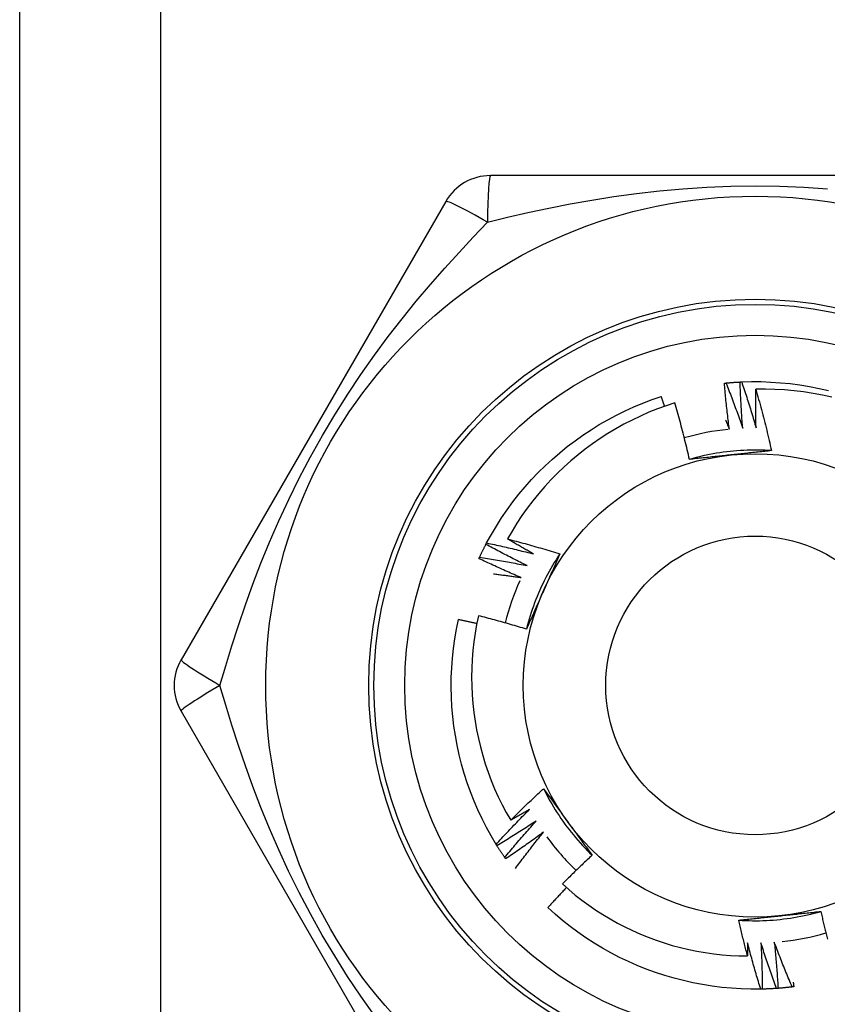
# Model space of a CAD drawing. Header units: inches. Extents: x 6 to 188, y 10 to 101.
# Tile 34 of 140: x 8.753 to 9.062, y 49.755 to 50.132. Entities that reach past the tile are written whole.
import ezdxf

# ---------------------------------------------------------------- set-up
doc = ezdxf.new("R2010")
doc.units = ezdxf.units.IN
doc.header["$MEASUREMENT"] = 0
doc.layers.add('Visible Edges(ANSI)', color=7, linetype='Continuous', lineweight=25)
doc.layers.add('Visible Tangent Edges(ANSI)', color=7, linetype='Continuous', lineweight=25)

msp = doc.modelspace()

# ---------------------------------------------------------------- linework, layer by layer
at = {"layer": 'Visible Edges(ANSI)'}
for p, q in [((8.75345, 27.40479), (8.75345, 72.34967)), ((9.1356, 50.07211), (8.9333, 50.07211)), ((8.91625, 50.06227), (8.8151, 49.88707)), ((8.93158, 49.93115), (8.93186, 49.93168)), ((8.8151, 49.86739), (8.91625, 49.69219)), ((8.93579, 49.81596), (8.93547, 49.81647)), ((8.9391, 49.81092), (8.93876, 49.81141)), ((9.03718, 49.76112), (9.03657, 49.76111))]:
    msp.add_line(p, q, dxfattribs=at)
at = {"layer": 'Visible Edges(ANSI)', "flags": 128}
for points in [[(9.02269, 49.99278), (9.02272, 49.99278), (9.02274, 49.99278), (9.02277, 49.99278), (9.02279, 49.99279), (9.02282, 49.99279), (9.02284, 49.99279), (9.02287, 49.99279), (9.02289, 49.9928), (9.02292, 49.9928), (9.02294, 49.9928), (9.02297, 49.9928), (9.02299, 49.99281), (9.02302, 49.99281), (9.02304, 49.99281), (9.02307, 49.99281), (9.02309, 49.99282), (9.02312, 49.99282), (9.02314, 49.99282), (9.02317, 49.99282), (9.02319, 49.99283), (9.02322, 49.99283), (9.02324, 49.99283), (9.02327, 49.99283), (9.02329, 49.99284)], [(9.02459, 49.97516), (9.0245, 49.97589), (9.0244, 49.97663), (9.02431, 49.97736), (9.02422, 49.97809), (9.02413, 49.97882), (9.02404, 49.97956), (9.02395, 49.98029), (9.02387, 49.98102), (9.02378, 49.98175), (9.0237, 49.98249), (9.02362, 49.98322), (9.02354, 49.98396), (9.02346, 49.98469), (9.02338, 49.98542), (9.02331, 49.98616), (9.02323, 49.98689), (9.02316, 49.98763), (9.02309, 49.98836), (9.02302, 49.9891), (9.02295, 49.98983), (9.02289, 49.99057), (9.02282, 49.9913), (9.02276, 49.99204), (9.02269, 49.99278)], [(9.02329, 49.99284), (9.02352, 49.99286), (9.02374, 49.99288), (9.02397, 49.9929), (9.02419, 49.99292), (9.02442, 49.99294), (9.02465, 49.99296), (9.02487, 49.99298), (9.0251, 49.99299), (9.02532, 49.99301), (9.02555, 49.99303), (9.02577, 49.99305), (9.026, 49.99306), (9.02622, 49.99308), (9.02645, 49.9931), (9.02667, 49.99311), (9.0269, 49.99313), (9.02713, 49.99314), (9.02735, 49.99316), (9.02758, 49.99317), (9.0278, 49.99318), (9.02803, 49.99319), (9.02825, 49.99321), (9.02848, 49.99322), (9.02871, 49.99323)], [(9.02329, 49.99284), (9.02358, 49.99212), (9.02386, 49.99141), (9.02414, 49.99069), (9.02442, 49.98998), (9.02469, 49.98926), (9.02497, 49.98854), (9.02524, 49.98782), (9.02551, 49.98711), (9.02579, 49.98639), (9.02606, 49.98567), (9.02632, 49.98495), (9.02659, 49.98423), (9.02686, 49.98351), (9.02712, 49.98279), (9.02739, 49.98206), (9.02765, 49.98134), (9.02791, 49.98062), (9.02817, 49.9799), (9.02842, 49.97917), (9.02868, 49.97845), (9.02893, 49.97772), (9.02919, 49.977), (9.02944, 49.97627), (9.02969, 49.97554)], [(9.02871, 49.99323), (9.02873, 49.99323), (9.02876, 49.99323), (9.02878, 49.99323), (9.02881, 49.99323), (9.02883, 49.99324), (9.02886, 49.99324), (9.02888, 49.99324), (9.02891, 49.99324), (9.02893, 49.99324), (9.02896, 49.99324), (9.02898, 49.99324), (9.02901, 49.99324), (9.02903, 49.99325), (9.02906, 49.99325), (9.02908, 49.99325), (9.02911, 49.99325), (9.02913, 49.99325), (9.02916, 49.99325), (9.02918, 49.99325), (9.02921, 49.99325), (9.02923, 49.99325), (9.02926, 49.99326), (9.02928, 49.99326), (9.02931, 49.99326)], [(9.02969, 49.97554), (9.02963, 49.97628), (9.02958, 49.97701), (9.02952, 49.97775), (9.02947, 49.97849), (9.02942, 49.97922), (9.02937, 49.97996), (9.02932, 49.98069), (9.02927, 49.98143), (9.02922, 49.98217), (9.02918, 49.9829), (9.02914, 49.98364), (9.02909, 49.98438), (9.02905, 49.98511), (9.02902, 49.98585), (9.02898, 49.98659), (9.02894, 49.98733), (9.02891, 49.98806), (9.02887, 49.9888), (9.02884, 49.98954), (9.02881, 49.99028), (9.02878, 49.99102), (9.02876, 49.99175), (9.02873, 49.99249), (9.02871, 49.99323)], [(9.02931, 49.99326), (9.03303, 49.99336), (9.03675, 49.99335), (9.04047, 49.99322), (9.04418, 49.99296), (9.04788, 49.99259), (9.05157, 49.9921), (9.05524, 49.9915), (9.05889, 49.99077), (9.06251, 49.98993)], [(9.02931, 49.99326), (9.02955, 49.99253), (9.0298, 49.9918), (9.03004, 49.99107), (9.03028, 49.99034), (9.03052, 49.98961), (9.03076, 49.98888), (9.03099, 49.98815), (9.03123, 49.98742), (9.03146, 49.98669), (9.0317, 49.98596), (9.03193, 49.98523), (9.03216, 49.98449), (9.03238, 49.98376), (9.03261, 49.98302), (9.03284, 49.98229), (9.03306, 49.98155), (9.03328, 49.98082), (9.0335, 49.98008), (9.03372, 49.97935), (9.03394, 49.97861), (9.03416, 49.97787), (9.03437, 49.97713), (9.03459, 49.9764), (9.0348, 49.97566)], [(8.93186, 49.93168), (8.93366, 49.93494), (8.93556, 49.93814), (8.93756, 49.94128), (8.93966, 49.94435), (8.94186, 49.94735), (8.94415, 49.95028), (8.94654, 49.95313), (8.94901, 49.95591), (8.95158, 49.9586), (8.95423, 49.96121), (8.95696, 49.96374), (8.95977, 49.96618), (8.96266, 49.96852), (8.96562, 49.97078), (8.96865, 49.97293), (8.97175, 49.97499), (8.97491, 49.97695), (8.97813, 49.97881), (8.98142, 49.98056), (8.98475, 49.9822), (8.98814, 49.98374), (8.99157, 49.98517), (8.99505, 49.98649), (8.99857, 49.98769)], [(8.99983, 49.98397), (8.99978, 49.98412), (8.99973, 49.98428), (8.99968, 49.98443), (8.99963, 49.98459), (8.99957, 49.98474), (8.99952, 49.9849), (8.99947, 49.98505), (8.99942, 49.98521), (8.99936, 49.98536), (8.99931, 49.98552), (8.99926, 49.98568), (8.99921, 49.98583), (8.99915, 49.98599), (8.9991, 49.98614), (8.99905, 49.9863), (8.999, 49.98645), (8.99894, 49.98661), (8.99889, 49.98676), (8.99884, 49.98692), (8.99878, 49.98707), (8.99873, 49.98723), (8.99868, 49.98738), (8.99863, 49.98754), (8.99857, 49.98769)], [(9.0348, 49.97566), (9.03478, 49.97627), (9.03477, 49.97689), (9.03475, 49.9775), (9.03474, 49.97812), (9.03473, 49.97873), (9.03472, 49.97935), (9.03471, 49.97996), (9.0347, 49.98058), (9.03469, 49.98119), (9.03468, 49.98181), (9.03468, 49.98242), (9.03467, 49.98304), (9.03467, 49.98366), (9.03466, 49.98427), (9.03466, 49.98489), (9.03466, 49.9855), (9.03466, 49.98612), (9.03466, 49.98673), (9.03466, 49.98735), (9.03467, 49.98796), (9.03467, 49.98858), (9.03468, 49.9892), (9.03468, 49.98981), (9.03469, 49.99043)], [(9.06373, 49.98741), (9.06016, 49.98819), (9.05657, 49.98886), (9.05295, 49.98942), (9.04932, 49.98985), (9.04568, 49.99017), (9.04202, 49.99038), (9.03836, 49.99046), (9.03469, 49.99043)], [(9.03469, 49.99043), (9.03497, 49.98946), (9.03524, 49.98849), (9.03552, 49.98752), (9.03579, 49.98655), (9.03606, 49.98558), (9.03632, 49.9846), (9.03658, 49.98363), (9.03685, 49.98266), (9.0371, 49.98168), (9.03736, 49.98071), (9.03761, 49.97973), (9.03787, 49.97875), (9.03811, 49.97778), (9.03836, 49.9768), (9.0386, 49.97582), (9.03885, 49.97484), (9.03908, 49.97386), (9.03932, 49.97288), (9.03955, 49.9719), (9.03979, 49.97092), (9.04001, 49.96994), (9.04024, 49.96895), (9.04046, 49.96797), (9.04068, 49.96699)], [(9.00374, 49.98527), (9.0004, 49.98416), (8.99709, 49.98295), (8.99382, 49.98163), (8.99059, 49.98021), (8.98741, 49.97869), (8.98428, 49.97707), (8.98121, 49.97535), (8.9782, 49.97354), (8.97525, 49.97164), (8.97235, 49.96964), (8.96953, 49.96756), (8.96677, 49.96538), (8.96407, 49.96312), (8.96145, 49.96077), (8.9589, 49.95834), (8.95643, 49.95582), (8.95404, 49.95323), (8.95174, 49.95057), (8.94952, 49.94783), (8.9474, 49.94503), (8.94536, 49.94217), (8.94342, 49.93924), (8.94157, 49.93625), (8.93982, 49.93321)], [(9.00937, 49.96364), (9.00916, 49.96454), (9.00895, 49.96545), (9.00873, 49.96636), (9.00852, 49.96727), (9.0083, 49.96817), (9.00808, 49.96908), (9.00786, 49.96998), (9.00763, 49.97089), (9.00741, 49.97179), (9.00718, 49.97269), (9.00695, 49.9736), (9.00671, 49.9745), (9.00648, 49.9754), (9.00624, 49.9763), (9.006, 49.9772), (9.00576, 49.9781), (9.00551, 49.979), (9.00527, 49.9799), (9.00502, 49.98079), (9.00476, 49.98169), (9.00451, 49.98259), (9.00425, 49.98348), (9.004, 49.98438), (9.00374, 49.98527)], [(9.02316, 49.97868), (9.02322, 49.97853), (9.02328, 49.97838), (9.02334, 49.97824), (9.0234, 49.97809), (9.02346, 49.97795), (9.02352, 49.9778), (9.02358, 49.97765), (9.02364, 49.97751), (9.0237, 49.97736), (9.02376, 49.97721), (9.02382, 49.97707), (9.02388, 49.97692), (9.02394, 49.97678), (9.024, 49.97663), (9.02406, 49.97648), (9.02412, 49.97634), (9.02418, 49.97619), (9.02424, 49.97604), (9.0243, 49.9759), (9.02436, 49.97575), (9.02442, 49.9756), (9.02448, 49.97546), (9.02454, 49.97531), (9.02459, 49.97516)], [(9.04068, 49.96698), (9.03937, 49.96706), (9.03805, 49.96712), (9.03673, 49.96716), (9.03541, 49.96719), (9.03409, 49.96719), (9.03277, 49.96717), (9.03146, 49.96714), (9.03014, 49.96708), (9.02882, 49.96701), (9.0275, 49.96692), (9.02619, 49.96681), (9.02488, 49.96668), (9.02357, 49.96653), (9.02226, 49.96636), (9.02095, 49.96617), (9.01965, 49.96597), (9.01835, 49.96574), (9.01705, 49.9655), (9.01576, 49.96523), (9.01447, 49.96495), (9.01319, 49.96465), (9.01191, 49.96433), (9.01064, 49.96399), (9.00937, 49.96363)], [(9.02519, 49.96533), (9.02452, 49.96526), (9.02386, 49.96519), (9.0232, 49.96512), (9.02253, 49.96505), (9.02187, 49.96498), (9.02121, 49.96491), (9.02055, 49.96484), (9.01989, 49.96477), (9.01923, 49.9647), (9.01857, 49.96463), (9.01791, 49.96456), (9.01725, 49.96449), (9.01659, 49.96442), (9.01593, 49.96435), (9.01527, 49.96428), (9.01462, 49.96421), (9.01396, 49.96414), (9.0133, 49.96407), (9.01265, 49.96399), (9.01199, 49.96392), (9.01133, 49.96385), (9.01068, 49.96378), (9.01002, 49.96371), (9.00937, 49.96364)], [(9.04068, 49.96699), (9.04004, 49.96691), (9.0394, 49.96684), (9.03876, 49.96677), (9.03812, 49.9667), (9.03747, 49.96663), (9.03683, 49.96656), (9.03619, 49.96649), (9.03555, 49.96642), (9.0349, 49.96636), (9.03426, 49.96629), (9.03361, 49.96622), (9.03297, 49.96615), (9.03232, 49.96608), (9.03168, 49.96601), (9.03103, 49.96594), (9.03038, 49.96587), (9.02974, 49.96581), (9.02909, 49.96574), (9.02844, 49.96567), (9.02779, 49.9656), (9.02714, 49.96553), (9.02649, 49.96546), (9.02584, 49.9654), (9.02519, 49.96533)], [(8.92918, 49.92629), (8.92927, 49.92649), (8.92937, 49.9267), (8.92946, 49.9269), (8.92956, 49.9271), (8.92966, 49.92731), (8.92976, 49.92751), (8.92985, 49.92772), (8.92995, 49.92792), (8.93005, 49.92812), (8.93015, 49.92833), (8.93025, 49.92853), (8.93035, 49.92873), (8.93045, 49.92893), (8.93055, 49.92914), (8.93065, 49.92934), (8.93075, 49.92954), (8.93086, 49.92974), (8.93096, 49.92994), (8.93106, 49.93015), (8.93116, 49.93035), (8.93127, 49.93055), (8.93137, 49.93075), (8.93148, 49.93095), (8.93158, 49.93115)], [(8.94732, 49.92302), (8.94666, 49.92335), (8.946, 49.92367), (8.94533, 49.924), (8.94467, 49.92432), (8.94401, 49.92465), (8.94335, 49.92498), (8.94269, 49.92531), (8.94203, 49.92565), (8.94138, 49.92598), (8.94072, 49.92632), (8.94006, 49.92665), (8.93941, 49.92699), (8.93875, 49.92733), (8.9381, 49.92767), (8.93744, 49.92801), (8.93679, 49.92836), (8.93613, 49.9287), (8.93548, 49.92905), (8.93483, 49.92939), (8.93418, 49.92974), (8.93353, 49.93009), (8.93288, 49.93044), (8.93223, 49.9308), (8.93158, 49.93115)], [(8.93186, 49.93168), (8.93261, 49.93153), (8.93337, 49.93137), (8.93412, 49.9312), (8.93487, 49.93104), (8.93562, 49.93088), (8.93637, 49.93071), (8.93712, 49.93054), (8.93787, 49.93038), (8.93862, 49.93021), (8.93936, 49.93004), (8.94011, 49.92986), (8.94086, 49.92969), (8.94161, 49.92951), (8.94236, 49.92933), (8.9431, 49.92916), (8.94385, 49.92898), (8.9446, 49.92879), (8.94534, 49.92861), (8.94609, 49.92843), (8.94684, 49.92824), (8.94758, 49.92805), (8.94833, 49.92786), (8.94907, 49.92767), (8.94982, 49.92748)], [(8.93982, 49.93321), (8.94066, 49.93299), (8.9415, 49.93277), (8.94234, 49.93255), (8.94318, 49.93233), (8.94402, 49.93211), (8.94485, 49.93188), (8.94569, 49.93166), (8.94653, 49.93143), (8.94736, 49.9312), (8.9482, 49.93096), (8.94903, 49.93073), (8.94987, 49.93049), (8.9507, 49.93025), (8.95153, 49.93001), (8.95236, 49.92977), (8.9532, 49.92953), (8.95403, 49.92928), (8.95486, 49.92903), (8.95569, 49.92878), (8.95652, 49.92853), (8.95735, 49.92828), (8.95818, 49.92802), (8.95901, 49.92777), (8.95984, 49.92751)], [(8.94982, 49.92748), (8.9494, 49.92771), (8.94898, 49.92795), (8.94856, 49.92818), (8.94814, 49.92842), (8.94772, 49.92865), (8.9473, 49.92888), (8.94688, 49.92912), (8.94647, 49.92936), (8.94605, 49.92959), (8.94563, 49.92983), (8.94521, 49.93007), (8.9448, 49.93031), (8.94438, 49.93055), (8.94397, 49.93078), (8.94355, 49.93102), (8.94314, 49.93127), (8.94272, 49.93151), (8.94231, 49.93175), (8.94189, 49.93199), (8.94148, 49.93223), (8.94106, 49.93248), (8.94065, 49.93272), (8.94024, 49.93296), (8.93982, 49.93321)], [(8.95984, 49.92751), (8.95911, 49.92641), (8.9584, 49.92529), (8.95771, 49.92417), (8.95703, 49.92304), (8.95636, 49.9219), (8.95572, 49.92075), (8.95509, 49.91959), (8.95448, 49.91842), (8.95388, 49.91725), (8.9533, 49.91606), (8.95274, 49.91487), (8.9522, 49.91366), (8.95167, 49.91246), (8.95116, 49.91124), (8.95067, 49.91001), (8.9502, 49.90878), (8.94975, 49.90754), (8.94931, 49.9063), (8.94889, 49.90505), (8.94849, 49.90379), (8.94811, 49.90253), (8.94775, 49.90126), (8.9474, 49.89999), (8.94708, 49.89871)], [(8.95984, 49.92751), (8.95958, 49.92692), (8.95932, 49.92633), (8.95906, 49.92574), (8.9588, 49.92514), (8.95854, 49.92455), (8.95828, 49.92396), (8.95801, 49.92337), (8.95775, 49.92278), (8.95749, 49.92219), (8.95723, 49.92159), (8.95697, 49.921), (8.9567, 49.92041), (8.95644, 49.91982), (8.95618, 49.91922), (8.95591, 49.91863), (8.95565, 49.91803), (8.95538, 49.91744), (8.95512, 49.91684), (8.95485, 49.91625), (8.95459, 49.91565), (8.95432, 49.91505), (8.95406, 49.91446), (8.95379, 49.91386), (8.95352, 49.91326)], [(8.92892, 49.92574), (8.92893, 49.92576), (8.92894, 49.92578), (8.92895, 49.92581), (8.92896, 49.92583), (8.92897, 49.92585), (8.92898, 49.92588), (8.929, 49.9259), (8.92901, 49.92592), (8.92902, 49.92594), (8.92903, 49.92597), (8.92904, 49.92599), (8.92905, 49.92601), (8.92906, 49.92603), (8.92907, 49.92606), (8.92908, 49.92608), (8.92909, 49.9261), (8.9291, 49.92613), (8.92911, 49.92615), (8.92912, 49.92617), (8.92913, 49.92619), (8.92914, 49.92622), (8.92915, 49.92624), (8.92916, 49.92626), (8.92918, 49.92629)], [(8.94506, 49.91844), (8.94438, 49.91873), (8.94371, 49.91902), (8.94303, 49.91931), (8.94235, 49.9196), (8.94167, 49.9199), (8.941, 49.92019), (8.94032, 49.92049), (8.93965, 49.92079), (8.93897, 49.92109), (8.9383, 49.92139), (8.93762, 49.92169), (8.93695, 49.92199), (8.93628, 49.9223), (8.93561, 49.9226), (8.93494, 49.92291), (8.93427, 49.92322), (8.9336, 49.92353), (8.93293, 49.92384), (8.93226, 49.92415), (8.93159, 49.92447), (8.93092, 49.92478), (8.93025, 49.9251), (8.92959, 49.92542), (8.92892, 49.92574)], [(8.92918, 49.92629), (8.92993, 49.92617), (8.93069, 49.92605), (8.93145, 49.92592), (8.93221, 49.9258), (8.93297, 49.92568), (8.93372, 49.92555), (8.93448, 49.92542), (8.93524, 49.92529), (8.93599, 49.92516), (8.93675, 49.92503), (8.93751, 49.92489), (8.93826, 49.92476), (8.93902, 49.92462), (8.93978, 49.92448), (8.94053, 49.92435), (8.94129, 49.9242), (8.94204, 49.92406), (8.9428, 49.92392), (8.94355, 49.92377), (8.94431, 49.92362), (8.94506, 49.92348), (8.94581, 49.92333), (8.94657, 49.92318), (8.94732, 49.92302)], [(8.93447, 49.91988), (8.93492, 49.91983), (8.93536, 49.91977), (8.9358, 49.91972), (8.93624, 49.91966), (8.93668, 49.91961), (8.93712, 49.91955), (8.93757, 49.91949), (8.93801, 49.91943), (8.93845, 49.91938), (8.93889, 49.91932), (8.93933, 49.91926), (8.93977, 49.9192), (8.94021, 49.91914), (8.94065, 49.91908), (8.9411, 49.91901), (8.94154, 49.91895), (8.94198, 49.91889), (8.94242, 49.91883), (8.94286, 49.91876), (8.9433, 49.9187), (8.94374, 49.91863), (8.94418, 49.91857), (8.94462, 49.9185), (8.94506, 49.91844)], [(8.95352, 49.91326), (8.95325, 49.91265), (8.95298, 49.91204), (8.95271, 49.91143), (8.95244, 49.91082), (8.95217, 49.91021), (8.9519, 49.9096), (8.95163, 49.909), (8.95136, 49.90839), (8.95109, 49.90778), (8.95082, 49.90718), (8.95055, 49.90657), (8.95028, 49.90596), (8.95001, 49.90536), (8.94974, 49.90475), (8.94948, 49.90415), (8.94921, 49.90354), (8.94894, 49.90294), (8.94867, 49.90233), (8.94841, 49.90173), (8.94814, 49.90113), (8.94787, 49.90052), (8.94761, 49.89992), (8.94734, 49.89932), (8.94708, 49.89871)], [(8.93547, 49.81647), (8.93357, 49.81967), (8.93178, 49.82293), (8.93009, 49.82625), (8.92852, 49.82962), (8.92705, 49.83303), (8.92568, 49.8365), (8.92444, 49.84), (8.9233, 49.84354), (8.92228, 49.84712), (8.92137, 49.85073), (8.92058, 49.85436), (8.91991, 49.85802), (8.91935, 49.8617), (8.91891, 49.86539), (8.91859, 49.8691), (8.91839, 49.87281), (8.91831, 49.87653), (8.91835, 49.88025), (8.9185, 49.88397), (8.91878, 49.88768), (8.91917, 49.89138), (8.91968, 49.89506), (8.92031, 49.89873), (8.92106, 49.90237)], [(8.92809, 49.90087), (8.9278, 49.90094), (8.92751, 49.901), (8.92721, 49.90107), (8.92692, 49.90113), (8.92663, 49.9012), (8.92634, 49.90126), (8.92604, 49.90132), (8.92575, 49.90139), (8.92546, 49.90145), (8.92516, 49.90151), (8.92487, 49.90158), (8.92458, 49.90164), (8.92429, 49.9017), (8.92399, 49.90176), (8.9237, 49.90183), (8.92341, 49.90189), (8.92311, 49.90195), (8.92282, 49.90201), (8.92253, 49.90207), (8.92223, 49.90213), (8.92194, 49.90219), (8.92165, 49.90225), (8.92135, 49.90231), (8.92106, 49.90237)], [(8.92871, 49.90386), (8.92803, 49.90056), (8.92745, 49.89724), (8.92698, 49.8939), (8.92661, 49.89054), (8.92635, 49.88718), (8.92619, 49.8838), (8.92613, 49.88042), (8.92618, 49.87703), (8.92634, 49.87365), (8.9266, 49.87029), (8.92697, 49.86693), (8.92744, 49.86359), (8.92802, 49.86027), (8.9287, 49.85697), (8.92948, 49.85369), (8.93036, 49.85043), (8.93135, 49.84721), (8.93244, 49.84401), (8.93363, 49.84084), (8.93492, 49.83772), (8.93631, 49.83463), (8.93779, 49.8316), (8.93937, 49.82861), (8.94104, 49.82568)], [(8.94708, 49.89871), (8.94632, 49.89895), (8.94556, 49.89918), (8.9448, 49.89941), (8.94403, 49.89964), (8.94327, 49.89986), (8.94251, 49.90009), (8.94175, 49.90031), (8.94098, 49.90053), (8.94022, 49.90076), (8.93945, 49.90097), (8.93869, 49.90119), (8.93792, 49.90141), (8.93716, 49.90162), (8.93639, 49.90183), (8.93563, 49.90204), (8.93486, 49.90225), (8.93409, 49.90246), (8.93332, 49.90266), (8.93256, 49.90287), (8.93179, 49.90307), (8.93102, 49.90327), (8.93025, 49.90347), (8.92948, 49.90367), (8.92871, 49.90386)], [(8.94104, 49.82568), (8.94155, 49.8262), (8.94206, 49.82671), (8.94258, 49.82722), (8.94309, 49.82773), (8.94361, 49.82824), (8.94413, 49.82875), (8.94465, 49.82926), (8.94516, 49.82977), (8.94568, 49.83027), (8.94621, 49.83078), (8.94673, 49.83128), (8.94725, 49.83179), (8.94777, 49.83229), (8.9483, 49.83279), (8.94883, 49.83329), (8.94935, 49.83379), (8.94988, 49.83429), (8.95041, 49.83479), (8.95094, 49.83528), (8.95147, 49.83578), (8.952, 49.83627), (8.95253, 49.83677), (8.95307, 49.83726), (8.9536, 49.83775)], [(8.9536, 49.83775), (8.95398, 49.83723), (8.95436, 49.83671), (8.95475, 49.83619), (8.95513, 49.83567), (8.95551, 49.83515), (8.95589, 49.83463), (8.95627, 49.83411), (8.95665, 49.83358), (8.95704, 49.83306), (8.95742, 49.83254), (8.9578, 49.83201), (8.95818, 49.83149), (8.95856, 49.83097), (8.95895, 49.83044), (8.95933, 49.82991), (8.95971, 49.82939), (8.96009, 49.82886), (8.96048, 49.82834), (8.96086, 49.82781), (8.96124, 49.82728), (8.96163, 49.82675), (8.96201, 49.82622), (8.9624, 49.82569), (8.96278, 49.82516)], [(8.95361, 49.83776), (8.95419, 49.83658), (8.9548, 49.8354), (8.95542, 49.83424), (8.95606, 49.83309), (8.95672, 49.83194), (8.95739, 49.83081), (8.95808, 49.82968), (8.95879, 49.82857), (8.95951, 49.82747), (8.96025, 49.82637), (8.961, 49.82529), (8.96177, 49.82422), (8.96255, 49.82316), (8.96335, 49.82211), (8.96417, 49.82107), (8.965, 49.82005), (8.96584, 49.81903), (8.9667, 49.81803), (8.96758, 49.81705), (8.96847, 49.81607), (8.96937, 49.81511), (8.97029, 49.81416), (8.97122, 49.81323), (8.97216, 49.81231)], [(8.93547, 49.81647), (8.93599, 49.81704), (8.9365, 49.8176), (8.93702, 49.81817), (8.93755, 49.81873), (8.93807, 49.8193), (8.93859, 49.81986), (8.93912, 49.82042), (8.93964, 49.82098), (8.94017, 49.82154), (8.9407, 49.8221), (8.94122, 49.82265), (8.94175, 49.82321), (8.94228, 49.82377), (8.94282, 49.82432), (8.94335, 49.82487), (8.94388, 49.82543), (8.94442, 49.82598), (8.94496, 49.82653), (8.94549, 49.82708), (8.94603, 49.82762), (8.94657, 49.82817), (8.94711, 49.82872), (8.94766, 49.82926), (8.9482, 49.82981)], [(8.9482, 49.82981), (8.9479, 49.82963), (8.94761, 49.82946), (8.94731, 49.82928), (8.94701, 49.82911), (8.94671, 49.82894), (8.94642, 49.82876), (8.94612, 49.82859), (8.94582, 49.82842), (8.94552, 49.82824), (8.94523, 49.82807), (8.94493, 49.8279), (8.94463, 49.82773), (8.94433, 49.82755), (8.94403, 49.82738), (8.94373, 49.82721), (8.94344, 49.82704), (8.94314, 49.82687), (8.94284, 49.8267), (8.94254, 49.82653), (8.94224, 49.82636), (8.94194, 49.82619), (8.94164, 49.82602), (8.94134, 49.82585), (8.94104, 49.82568)], [(8.95078, 49.82539), (8.95016, 49.82499), (8.94955, 49.82458), (8.94893, 49.82418), (8.94831, 49.82377), (8.94769, 49.82337), (8.94707, 49.82297), (8.94645, 49.82257), (8.94583, 49.82217), (8.94521, 49.82177), (8.94459, 49.82138), (8.94396, 49.82098), (8.94334, 49.82059), (8.94271, 49.8202), (8.94209, 49.8198), (8.94146, 49.81941), (8.94083, 49.81903), (8.94021, 49.81864), (8.93958, 49.81825), (8.93895, 49.81787), (8.93832, 49.81748), (8.93768, 49.8171), (8.93705, 49.81672), (8.93642, 49.81634), (8.93579, 49.81596)], [(8.93876, 49.81141), (8.93924, 49.81201), (8.93973, 49.8126), (8.94022, 49.81319), (8.94071, 49.81378), (8.9412, 49.81437), (8.9417, 49.81496), (8.94219, 49.81555), (8.94269, 49.81613), (8.94319, 49.81672), (8.94368, 49.8173), (8.94418, 49.81789), (8.94468, 49.81847), (8.94518, 49.81905), (8.94569, 49.81963), (8.94619, 49.82022), (8.9467, 49.82079), (8.9472, 49.82137), (8.94771, 49.82195), (8.94822, 49.82253), (8.94873, 49.8231), (8.94924, 49.82368), (8.94975, 49.82425), (8.95026, 49.82482), (8.95078, 49.82539)], [(8.96278, 49.82516), (8.96318, 49.82462), (8.96357, 49.82408), (8.96396, 49.82354), (8.96435, 49.823), (8.96474, 49.82246), (8.96514, 49.82193), (8.96553, 49.82139), (8.96592, 49.82085), (8.96631, 49.82031), (8.9667, 49.81978), (8.96709, 49.81924), (8.96748, 49.8187), (8.96787, 49.81817), (8.96826, 49.81763), (8.96865, 49.8171), (8.96904, 49.81657), (8.96943, 49.81603), (8.96982, 49.8155), (8.97021, 49.81497), (8.9706, 49.81443), (8.97099, 49.8139), (8.97138, 49.81337), (8.97177, 49.81284), (8.97216, 49.81231)], [(8.95358, 49.82112), (8.95299, 49.82068), (8.95239, 49.82025), (8.9518, 49.81981), (8.9512, 49.81937), (8.9506, 49.81894), (8.95001, 49.81851), (8.94941, 49.81808), (8.94881, 49.81765), (8.94821, 49.81722), (8.94761, 49.81679), (8.947, 49.81636), (8.9464, 49.81594), (8.9458, 49.81551), (8.94519, 49.81509), (8.94459, 49.81467), (8.94398, 49.81424), (8.94337, 49.81382), (8.94277, 49.81341), (8.94216, 49.81299), (8.94155, 49.81257), (8.94094, 49.81216), (8.94032, 49.81174), (8.93971, 49.81133), (8.9391, 49.81092)], [(8.94282, 49.80723), (8.94325, 49.80782), (8.94369, 49.80841), (8.94413, 49.809), (8.94457, 49.80958), (8.94501, 49.81016), (8.94545, 49.81075), (8.94589, 49.81133), (8.94633, 49.81191), (8.94678, 49.8125), (8.94722, 49.81308), (8.94767, 49.81366), (8.94812, 49.81424), (8.94857, 49.81481), (8.94902, 49.81539), (8.94947, 49.81597), (8.94992, 49.81654), (8.95038, 49.81712), (8.95083, 49.81769), (8.95129, 49.81827), (8.95174, 49.81884), (8.9522, 49.81941), (8.95266, 49.81998), (8.95312, 49.82055), (8.95358, 49.82112)], [(8.93876, 49.81141), (8.93863, 49.8116), (8.9385, 49.81179), (8.93837, 49.81197), (8.93825, 49.81216), (8.93812, 49.81235), (8.93799, 49.81254), (8.93787, 49.81272), (8.93774, 49.81291), (8.93762, 49.8131), (8.93749, 49.81329), (8.93737, 49.81348), (8.93724, 49.81367), (8.93712, 49.81386), (8.937, 49.81405), (8.93687, 49.81424), (8.93675, 49.81443), (8.93663, 49.81462), (8.93651, 49.81481), (8.93639, 49.815), (8.93627, 49.81519), (8.93614, 49.81538), (8.93602, 49.81557), (8.9359, 49.81576), (8.93579, 49.81596)], [(8.97216, 49.81231), (8.97168, 49.81186), (8.9712, 49.81141), (8.97072, 49.81096), (8.97024, 49.81051), (8.96976, 49.81006), (8.96928, 49.8096), (8.9688, 49.80915), (8.96832, 49.8087), (8.96785, 49.80824), (8.96737, 49.80779), (8.9669, 49.80733), (8.96643, 49.80687), (8.96595, 49.80641), (8.96548, 49.80595), (8.96501, 49.80549), (8.96454, 49.80503), (8.96407, 49.80457), (8.9636, 49.80411), (8.96314, 49.80364), (8.96267, 49.80318), (8.9622, 49.80272), (8.96174, 49.80225), (8.96127, 49.80178), (8.96081, 49.80132)], [(8.96234, 49.79995), (8.96204, 49.79963), (8.96174, 49.79932), (8.96144, 49.799), (8.96114, 49.79869), (8.96084, 49.79837), (8.96054, 49.79805), (8.96024, 49.79774), (8.95995, 49.79742), (8.95965, 49.7971), (8.95935, 49.79678), (8.95906, 49.79646), (8.95876, 49.79614), (8.95847, 49.79582), (8.95817, 49.7955), (8.95788, 49.79518), (8.95758, 49.79486), (8.95729, 49.79454), (8.957, 49.79422), (8.9567, 49.7939), (8.95641, 49.79358), (8.95612, 49.79326), (8.95582, 49.79293), (8.95553, 49.79261), (8.95524, 49.79229)], [(8.96081, 49.80132), (8.96323, 49.79917), (8.96572, 49.7971), (8.96826, 49.79511), (8.97087, 49.79319), (8.97353, 49.79136), (8.97625, 49.78962), (8.97901, 49.78795), (8.98184, 49.78637), (8.98471, 49.78488), (8.98762, 49.78347), (8.99059, 49.78216), (8.99359, 49.78093), (8.99663, 49.77981), (8.99969, 49.77877), (9.00279, 49.77784), (9.00591, 49.777), (9.00905, 49.77626), (9.01221, 49.77561), (9.0154, 49.77507), (9.0186, 49.77462), (9.02181, 49.77427), (9.02504, 49.77403), (9.02827, 49.77388), (9.03151, 49.77383)], [(9.03657, 49.76111), (9.03285, 49.7611), (9.02913, 49.76121), (9.02542, 49.76144), (9.02172, 49.76179), (9.01803, 49.76226), (9.01435, 49.76284), (9.0107, 49.76354), (9.00707, 49.76436), (9.00347, 49.7653), (8.9999, 49.76635), (8.99637, 49.76751), (8.99287, 49.76878), (8.98942, 49.77017), (8.98602, 49.77167), (8.98266, 49.77327), (8.97936, 49.77499), (8.97611, 49.7768), (8.97292, 49.77872), (8.9698, 49.78074), (8.96674, 49.78286), (8.96376, 49.78508), (8.96084, 49.78739), (8.958, 49.78979), (8.95524, 49.79229)], [(9.02821, 49.78748), (9.02953, 49.7874), (9.03085, 49.78734), (9.03217, 49.7873), (9.03348, 49.78728), (9.0348, 49.78727), (9.03612, 49.78729), (9.03744, 49.78732), (9.03876, 49.78738), (9.04008, 49.78745), (9.04139, 49.78754), (9.04271, 49.78765), (9.04402, 49.78778), (9.04533, 49.78793), (9.04664, 49.7881), (9.04794, 49.78829), (9.04925, 49.78849), (9.05055, 49.78872), (9.05184, 49.78896), (9.05314, 49.78923), (9.05442, 49.78951), (9.05571, 49.78981), (9.05699, 49.79013), (9.05826, 49.79047), (9.05953, 49.79083)], [(9.02821, 49.78748), (9.02885, 49.78755), (9.0295, 49.78762), (9.03014, 49.78769), (9.03078, 49.78776), (9.03142, 49.78783), (9.03206, 49.7879), (9.03271, 49.78797), (9.03335, 49.78804), (9.03399, 49.7881), (9.03464, 49.78817), (9.03528, 49.78824), (9.03593, 49.78831), (9.03657, 49.78838), (9.03722, 49.78845), (9.03787, 49.78852), (9.03851, 49.78859), (9.03916, 49.78865), (9.03981, 49.78872), (9.04046, 49.78879), (9.0411, 49.78886), (9.04175, 49.78893), (9.0424, 49.789), (9.04306, 49.78906), (9.04371, 49.78913)], [(9.04371, 49.78913), (9.04437, 49.7892), (9.04504, 49.78927), (9.0457, 49.78934), (9.04636, 49.78941), (9.04703, 49.78948), (9.04769, 49.78955), (9.04835, 49.78962), (9.04901, 49.78969), (9.04967, 49.78976), (9.05033, 49.78983), (9.05099, 49.7899), (9.05165, 49.78997), (9.05231, 49.79004), (9.05297, 49.79011), (9.05362, 49.79018), (9.05428, 49.79025), (9.05494, 49.79032), (9.0556, 49.79039), (9.05625, 49.79047), (9.05691, 49.79054), (9.05756, 49.79061), (9.05822, 49.79068), (9.05887, 49.79075), (9.05953, 49.79083)], [(9.05953, 49.79083), (9.05965, 49.79032), (9.05976, 49.78981), (9.05988, 49.7893), (9.06, 49.78879), (9.06012, 49.78828), (9.06024, 49.78778), (9.06036, 49.78727), (9.06048, 49.78676), (9.0606, 49.78625), (9.06073, 49.78575), (9.06085, 49.78524), (9.06097, 49.78473), (9.0611, 49.78423), (9.06122, 49.78372), (9.06135, 49.78322), (9.06148, 49.78271), (9.06161, 49.7822), (9.06173, 49.7817), (9.06186, 49.78119), (9.06199, 49.78069), (9.06212, 49.78018)], [(9.03151, 49.77383), (9.03137, 49.7744), (9.03122, 49.77497), (9.03108, 49.77553), (9.03093, 49.7761), (9.03079, 49.77667), (9.03064, 49.77723), (9.0305, 49.7778), (9.03036, 49.77837), (9.03022, 49.77893), (9.03008, 49.7795), (9.02994, 49.78007), (9.0298, 49.78064), (9.02967, 49.78121), (9.02953, 49.78178), (9.02939, 49.78235), (9.02926, 49.78291), (9.02913, 49.78348), (9.02899, 49.78405), (9.02886, 49.78462), (9.02873, 49.78519), (9.0286, 49.78576), (9.02847, 49.78633), (9.02834, 49.7869), (9.02821, 49.78748)], [(9.03154, 49.77885), (9.03154, 49.77864), (9.03154, 49.77843), (9.03154, 49.77822), (9.03154, 49.77801), (9.03154, 49.7778), (9.03154, 49.77759), (9.03154, 49.77738), (9.03154, 49.77718), (9.03154, 49.77697), (9.03154, 49.77676), (9.03154, 49.77655), (9.03154, 49.77634), (9.03154, 49.77613), (9.03153, 49.77592), (9.03153, 49.77571), (9.03153, 49.77551), (9.03153, 49.7753), (9.03153, 49.77509), (9.03153, 49.77488), (9.03152, 49.77467), (9.03152, 49.77446), (9.03152, 49.77425), (9.03152, 49.77404), (9.03151, 49.77383)], [(9.03657, 49.76111), (9.03635, 49.76184), (9.03612, 49.76258), (9.0359, 49.76331), (9.03568, 49.76405), (9.03546, 49.76478), (9.03524, 49.76552), (9.03502, 49.76625), (9.03481, 49.76699), (9.03459, 49.76773), (9.03438, 49.76847), (9.03417, 49.76921), (9.03396, 49.76994), (9.03375, 49.77068), (9.03354, 49.77142), (9.03333, 49.77216), (9.03313, 49.7729), (9.03292, 49.77365), (9.03272, 49.77439), (9.03252, 49.77513), (9.03232, 49.77587), (9.03213, 49.77661), (9.03193, 49.77736), (9.03173, 49.7781), (9.03154, 49.77885)], [(9.03665, 49.77883), (9.03669, 49.77809), (9.03673, 49.77735), (9.03676, 49.77662), (9.0368, 49.77588), (9.03683, 49.77514), (9.03686, 49.77441), (9.03689, 49.77367), (9.03692, 49.77293), (9.03695, 49.77219), (9.03697, 49.77146), (9.037, 49.77072), (9.03702, 49.76998), (9.03704, 49.76924), (9.03706, 49.7685), (9.03708, 49.76777), (9.03709, 49.76703), (9.03711, 49.76629), (9.03712, 49.76555), (9.03714, 49.76481), (9.03715, 49.76407), (9.03716, 49.76334), (9.03716, 49.7626), (9.03717, 49.76186), (9.03718, 49.76112)], [(9.0426, 49.76137), (9.04233, 49.7621), (9.04207, 49.76282), (9.04181, 49.76354), (9.04155, 49.76426), (9.04129, 49.76499), (9.04104, 49.76571), (9.04078, 49.76643), (9.04053, 49.76716), (9.04027, 49.76788), (9.04002, 49.76861), (9.03977, 49.76934), (9.03952, 49.77006), (9.03928, 49.77079), (9.03903, 49.77152), (9.03879, 49.77225), (9.03854, 49.77298), (9.0383, 49.77371), (9.03806, 49.77444), (9.03782, 49.77517), (9.03759, 49.7759), (9.03735, 49.77663), (9.03712, 49.77736), (9.03688, 49.77809), (9.03665, 49.77883)], [(9.04176, 49.77907), (9.04183, 49.77834), (9.04191, 49.77761), (9.04198, 49.77687), (9.04205, 49.77614), (9.04213, 49.7754), (9.0422, 49.77467), (9.04226, 49.77393), (9.04233, 49.7732), (9.0424, 49.77246), (9.04246, 49.77173), (9.04252, 49.77099), (9.04258, 49.77026), (9.04264, 49.76952), (9.0427, 49.76879), (9.04276, 49.76805), (9.04281, 49.76731), (9.04286, 49.76658), (9.04292, 49.76584), (9.04297, 49.7651), (9.04302, 49.76437), (9.04306, 49.76363), (9.04311, 49.76289), (9.04316, 49.76216), (9.0432, 49.76142)], [(9.0486, 49.76195), (9.0483, 49.76266), (9.048, 49.76337), (9.0477, 49.76408), (9.04741, 49.76478), (9.04711, 49.76549), (9.04682, 49.7662), (9.04652, 49.76691), (9.04623, 49.76762), (9.04594, 49.76833), (9.04565, 49.76905), (9.04537, 49.76976), (9.04508, 49.77047), (9.0448, 49.77119), (9.04451, 49.7719), (9.04423, 49.77261), (9.04395, 49.77333), (9.04367, 49.77405), (9.04339, 49.77476), (9.04312, 49.77548), (9.04284, 49.7762), (9.04257, 49.77692), (9.0423, 49.77764), (9.04203, 49.77835), (9.04176, 49.77907)], [(9.0486, 49.76195), (9.04838, 49.76193), (9.04815, 49.7619), (9.04793, 49.76187), (9.0477, 49.76185), (9.04748, 49.76182), (9.04725, 49.7618), (9.04703, 49.76177), (9.0468, 49.76175), (9.04658, 49.76172), (9.04635, 49.7617), (9.04613, 49.76168), (9.0459, 49.76165), (9.04568, 49.76163), (9.04545, 49.76161), (9.04523, 49.76159), (9.045, 49.76157), (9.04478, 49.76155), (9.04455, 49.76153), (9.04433, 49.76151), (9.0441, 49.76149), (9.04388, 49.76147), (9.04365, 49.76145), (9.04343, 49.76144), (9.0432, 49.76142)], [(9.0492, 49.76203), (9.04917, 49.76203), (9.04915, 49.76202), (9.04912, 49.76202), (9.0491, 49.76202), (9.04907, 49.76201), (9.04905, 49.76201), (9.04902, 49.76201), (9.049, 49.762), (9.04897, 49.762), (9.04895, 49.762), (9.04892, 49.76199), (9.0489, 49.76199), (9.04887, 49.76199), (9.04885, 49.76198), (9.04882, 49.76198), (9.0488, 49.76198), (9.04877, 49.76198), (9.04875, 49.76197), (9.04872, 49.76197), (9.0487, 49.76197), (9.04867, 49.76196), (9.04865, 49.76196), (9.04862, 49.76196), (9.0486, 49.76195)], [(9.049, 49.7638), (9.04901, 49.76372), (9.04902, 49.76365), (9.04902, 49.76358), (9.04903, 49.7635), (9.04904, 49.76343), (9.04905, 49.76336), (9.04906, 49.76328), (9.04907, 49.76321), (9.04908, 49.76313), (9.04908, 49.76306), (9.04909, 49.76299), (9.0491, 49.76291), (9.04911, 49.76284), (9.04912, 49.76277), (9.04913, 49.76269), (9.04913, 49.76262), (9.04914, 49.76255), (9.04915, 49.76247), (9.04916, 49.7624), (9.04917, 49.76232), (9.04917, 49.76225), (9.04918, 49.76218), (9.04919, 49.7621), (9.0492, 49.76203)], [(9.0426, 49.76137), (9.04237, 49.76136), (9.04215, 49.76134), (9.04192, 49.76133), (9.0417, 49.76131), (9.04147, 49.7613), (9.04124, 49.76129), (9.04102, 49.76127), (9.04079, 49.76126), (9.04057, 49.76125), (9.04034, 49.76124), (9.04011, 49.76123), (9.03989, 49.76122), (9.03966, 49.76121), (9.03944, 49.7612), (9.03921, 49.76119), (9.03898, 49.76118), (9.03876, 49.76117), (9.03853, 49.76116), (9.03831, 49.76115), (9.03808, 49.76115), (9.03785, 49.76114), (9.03763, 49.76113), (9.0374, 49.76113), (9.03718, 49.76112)], [(9.0432, 49.76142), (9.04317, 49.76142), (9.04315, 49.76141), (9.04312, 49.76141), (9.0431, 49.76141), (9.04307, 49.76141), (9.04305, 49.76141), (9.04302, 49.76141), (9.043, 49.7614), (9.04297, 49.7614), (9.04295, 49.7614), (9.04292, 49.7614), (9.0429, 49.7614), (9.04287, 49.76139), (9.04285, 49.76139), (9.04282, 49.76139), (9.0428, 49.76139), (9.04277, 49.76139), (9.04275, 49.76139), (9.04272, 49.76138), (9.0427, 49.76138), (9.04267, 49.76138), (9.04265, 49.76138), (9.04262, 49.76138), (9.0426, 49.76137)]]:
    msp.add_lwpolyline(points, dxfattribs=at)
at = {"layer": 'Visible Edges(ANSI)'}
for radius in [0.18701, 0.13386, 0.08858]:
    msp.add_circle((9.03445, 49.87723), radius, dxfattribs=at)
for centre, radius, start, end in [((8.9333, 50.05243), 0.01969, 90, 150), ((9.03445, 49.87723), 0.09843, 96.0181, 105.9569), ((9.03445, 49.87723), 0.09843, 156.0181, 165.9569), ((8.83215, 49.87723), 0.01969, 150, 210), ((9.03445, 49.87723), 0.09843, 216.0181, 225.9569), ((9.03445, 49.87723), 0.09843, 276.0181, 285.9569)]:
    msp.add_arc(centre, radius, start, end, dxfattribs=at)
at = {"layer": 'Visible Tangent Edges(ANSI)'}
msp.add_line((8.8073, 72.34967), (8.8073, 27.40479), dxfattribs=at)
at = {"layer": 'Visible Tangent Edges(ANSI)', "flags": 128}
for points in [[(8.9322, 50.05433), (8.93982, 50.05619), (8.94762, 50.05798), (8.95559, 50.0597), (8.96374, 50.0613), (8.97205, 50.06278), (8.98051, 50.06412), (8.98914, 50.0653), (8.99792, 50.0663), (9.00687, 50.0671), (9.01596, 50.06769), (9.02518, 50.06805), (9.03447, 50.06818), (9.04378, 50.06805), (9.053, 50.06769), (9.06209, 50.0671)], [(8.82995, 49.87723), (8.83215, 49.88476), (8.83449, 49.89241), (8.837, 49.90017), (8.83969, 49.90804), (8.84256, 49.91597), (8.84563, 49.92398), (8.84892, 49.93203), (8.85245, 49.94014), (8.85623, 49.94829), (8.86027, 49.95646), (8.86456, 49.96463), (8.8691, 49.97274), (8.87386, 49.98072), (8.87878, 49.98852), (8.88385, 49.99611), (8.88902, 50.00346), (8.89427, 50.01056), (8.8996, 50.01743), (8.90498, 50.02408), (8.9104, 50.03051), (8.91585, 50.03675), (8.92132, 50.04279), (8.92677, 50.04865), (8.9322, 50.05433)], [(8.88897, 49.75107), (8.8838, 49.75841), (8.87874, 49.766), (8.87382, 49.77381), (8.86907, 49.78179), (8.86453, 49.7899), (8.86023, 49.79806), (8.85619, 49.80625), (8.85241, 49.8144), (8.84889, 49.8225), (8.84561, 49.83055), (8.84254, 49.83853), (8.83968, 49.84644), (8.83701, 49.85428), (8.8345, 49.86204), (8.83215, 49.86969), (8.82995, 49.87723)]]:
    msp.add_lwpolyline(points, dxfattribs=at)
at = {"layer": 'Visible Tangent Edges(ANSI)'}
for radius in [0.14764, 0.14567, 0.05709]:
    msp.add_circle((9.03445, 49.87723), radius, dxfattribs=at)
for centre, major_axis, start_param, end_param in [((8.9333, 50.05243), (0, 0.01969), 0, 1.474012), ((8.9333, 50.05243), (-0.01705, 0.00984), 4.809173, 6.283185), ((8.83215, 49.87723), (-0.01705, 0.00984), 0, 1.474012), ((8.83215, 49.87723), (-0.01705, -0.00984), 4.809173, 6.283185)]:
    msp.add_ellipse(centre, major_axis=major_axis, ratio=0.056054, start_param=start_param, end_param=end_param, dxfattribs=at)

doc.saveas('drawing.dxf')
